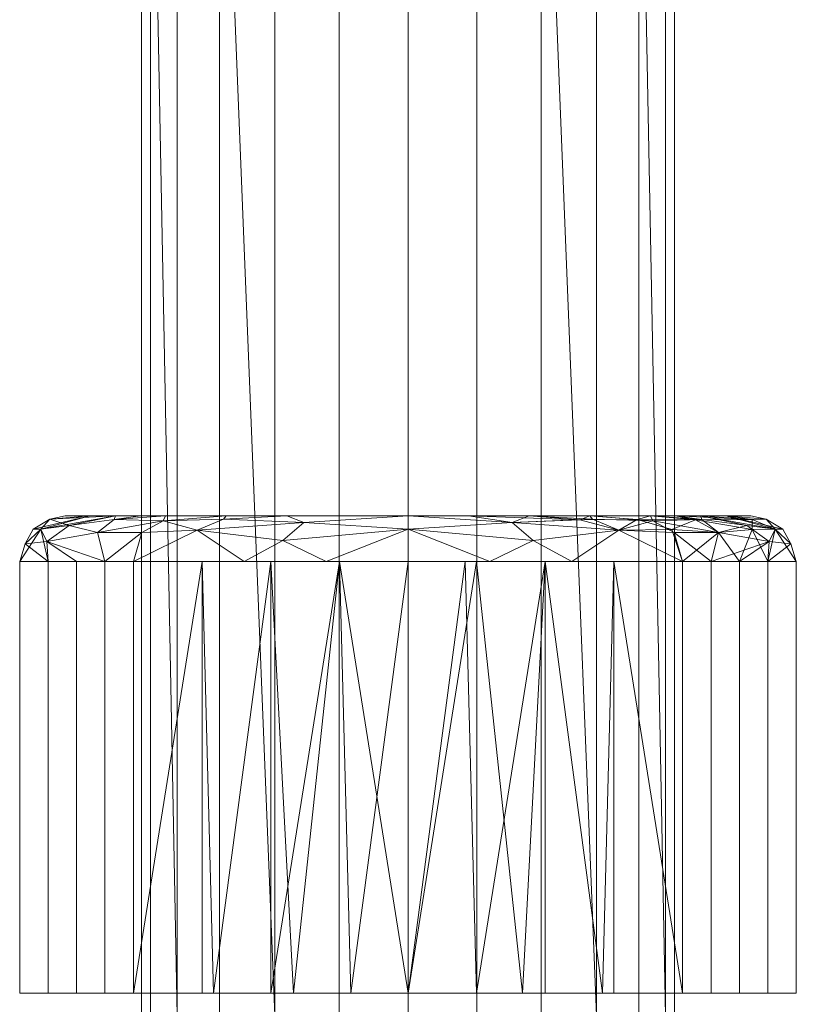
# Model space of a CAD drawing. Header units: millimetres. Extents: x -101 to 101, y -107 to 30.
# Tile 57 of 86: x -17 to 17, y -83 to -39. Entities that reach past the tile are written whole.
import ezdxf

# ---------------------------------------------------------------- set-up
doc = ezdxf.new("R2010")
doc.units = ezdxf.units.MM
doc.layers.add('M-520-M_DRAINAGE_FW', color=2, linetype='Continuous', lineweight=30)

# ---------------------------------------------------------------- blocks, each defined once
blk = doc.blocks.new('FFAS9052-000500BC0 - Acacia In-wall Rain Shower Head With Arm-3910-3D View 1')
at = {"layer": 'M-520-M_DRAINAGE_FW', "lineweight": 9}
mesh = blk.add_polyface(dxfattribs=at)
corners = [(-12.002, -21.091, 300.001), (-11.593, -21.09, 296.895), (-10.394, -21.089, 294), (-8.487, -21.088, 291.515), (-6.001, -21.087, 289.607), (-3.106, -21.087, 288.408), (0, -21.087, 287.999), (3.106, -21.087, 288.408), (6.001, -21.087, 289.607), (8.487, -21.088, 291.515), (10.394, -21.089, 294), (11.593, -21.09, 296.895), (12.002, -21.091, 300.001), (12.002, -83.5, 299.977), (11.593, -83.499, 296.87), (10.394, -83.498, 293.976), (8.487, -83.497, 291.49), (6.001, -83.496, 289.583), (3.106, -83.495, 288.384), (0, -83.495, 287.975), (-3.106, -83.495, 288.384), (-6.001, -83.496, 289.583), (-8.487, -83.497, 291.49), (-10.394, -83.498, 293.976), (-11.593, -83.499, 296.87), (-12.002, -83.5, 299.977)]
mesh.append_faces([[corners[k] for k in face] for face in [(11, 14, 15, 10), (9, 16, 17, 8), (10, 15, 16, 9), (8, 17, 18, 7), (19, 6, 7, 18), (4, 21, 22, 3), (3, 22, 23, 2), (20, 5, 6, 19)]], dxfattribs={"vtx0": -1, "vtx2": -1})
mesh.append_faces([[corners[k] for k in face] for face in [(20, 21, 4, 5), (23, 24, 1, 2)]], dxfattribs={"vtx1": -1, "vtx3": -1})
mesh.append_faces([[corners[k] for k in face] for face in [(12, 13, 14, 11)]], dxfattribs={"vtx2": -1})
mesh.append_faces([[corners[k] for k in face] for face in [(24, 25, 0, 1)]], dxfattribs={"vtx3": -1})
mesh = blk.add_polyface(dxfattribs=at)
corners = [(12.002, -21.091, 300.001), (11.593, -21.093, 303.107), (10.394, -21.094, 306.002), (8.487, -21.095, 308.488), (6.001, -21.095, 310.395), (3.106, -21.096, 311.594), (0, -21.096, 312.003), (-3.106, -21.096, 311.594), (-6.001, -21.095, 310.395), (-8.487, -21.095, 308.488), (-10.394, -21.094, 306.002), (-11.593, -21.093, 303.107), (-12.002, -21.091, 300.001), (-12.002, -83.5, 299.977), (-11.593, -83.501, 303.083), (-10.394, -83.502, 305.977), (-8.487, -83.503, 308.463), (-6.001, -83.504, 310.37), (-3.106, -83.505, 311.569), (0, -83.505, 311.978), (3.106, -83.505, 311.569), (6.001, -83.504, 310.37), (8.487, -83.503, 308.463), (10.394, -83.502, 305.977), (11.593, -83.501, 303.083), (12.002, -83.5, 299.977)]
mesh.append_faces([[corners[k] for k in face] for face in [(1, 24, 25, 0)]], dxfattribs={"vtx0": -1})
mesh.append_faces([[corners[k] for k in face] for face in [(15, 11, 14), (9, 17, 8), (22, 4, 21)]], dxfattribs={"vtx0": -1, "vtx1": -1})
mesh.append_faces([[corners[k] for k in face] for face in [(9, 16, 17), (10, 15, 16, 9), (8, 17, 18, 7), (15, 10, 11), (19, 6, 7, 18), (5, 20, 21, 4), (3, 22, 23, 2), (2, 23, 24), (20, 5, 6, 19)]], dxfattribs={"vtx0": -1, "vtx2": -1})
mesh.append_faces([[corners[k] for k in face] for face in [(1, 2, 24), (3, 4, 22)]], dxfattribs={"vtx1": -1, "vtx2": -1})
mesh.append_faces([[corners[k] for k in face] for face in [(12, 13, 14, 11)]], dxfattribs={"vtx2": -1})
mesh = blk.add_polyface(dxfattribs=at)
corners = [(0, -63.048, 282.53), (-12.364, -63.048, 287.651), (-17.485, -63.048, 300.015), (-12.364, -63.048, 312.379), (0, -63.048, 317.5), (0, -61.6, 316.9), (0, -61, 315.452), (-10.916, -61, 310.931), (-15.437, -61, 300.015), (-10.916, -61, 289.099), (0, -61, 284.577), (0, -61.6, 283.13), (-7.374, -63.048, 314.446), (-5.458, -61, 313.192), (-5.458, -61, 286.838), (-7.374, -63.048, 285.584), (-9.492, -61.64, 314.027), (-9.492, -61.64, 286.003), (-14.924, -63.048, 306.197), (-14.924, -63.048, 293.833), (-16.538, -61.6, 303.424), (-16.538, -61.6, 296.605), (-13.986, -61.741, 309.703), (-13.986, -61.741, 290.326), (-13.177, -61, 305.473), (-13.177, -61, 294.557), (-4.686, -61.301, 315.841), (-4.686, -61.301, 284.188), (-3.687, -63.048, 315.973), (-5.639, -62.112, 316.326), (-3.687, -63.048, 284.057), (-5.639, -62.112, 283.703), (-8.187, -61, 312.061), (-11.029, -61.223, 312.107), (-13.228, -61.159, 309.417), (-15.263, -61.438, 306.799), (-16.259, -62.148, 305.858), (-16.205, -63.048, 303.106), (-17.244, -62.264, 301.732), (-16.88, -61.595, 300.015), (-16.125, -61.154, 298.284), (-14.307, -61, 297.286), (-8.302, -61.151, 313.936), (-12.046, -61, 308.202), (-11.991, -61.753, 312.1), (-8.187, -61, 287.969), (-11.029, -61.223, 287.923), (-13.228, -61.159, 290.613), (-15.263, -61.438, 293.23), (-16.259, -62.148, 294.172), (-16.205, -63.048, 296.924), (-8.302, -61.151, 286.094), (-12.046, -61, 291.828), (-11.991, -61.753, 287.93), (-13.644, -63.048, 309.288), (-13.644, -63.048, 290.742), (-14.307, -61, 302.744), (-2.729, -61, 314.322), (-2.729, -61, 285.708)]
mesh.append_faces([[corners[k] for k in face] for face in [(14, 51, 45), (18, 36, 37), (12, 16, 3), (28, 29, 12), (32, 42, 13), (19, 49, 55), (54, 36, 18), (3, 44, 54)]], dxfattribs={"vtx0": -1, "vtx1": -1})
mesh.append_faces([[corners[k] for k in face] for face in [(26, 13, 42), (36, 22, 35), (45, 51, 46), (22, 54, 44), (23, 46, 53), (34, 35, 22), (17, 27, 31), (17, 46, 51), (21, 49, 50), (48, 25, 47), (33, 44, 16), (38, 36, 20), (9, 46, 47), (32, 33, 42), (39, 40, 21), (48, 49, 21), (22, 33, 34), (29, 5, 26), (30, 31, 11), (29, 16, 12), (5, 29, 28), (16, 29, 26), (17, 31, 15), (11, 31, 27), (33, 16, 42), (34, 33, 7), (44, 33, 22), (24, 20, 35), (24, 35, 34), (36, 35, 20), (53, 55, 23), (38, 39, 21), (36, 38, 37), (38, 20, 39), (39, 20, 56), (48, 40, 25), (26, 42, 16), (36, 54, 22), (3, 16, 44), (51, 27, 17), (53, 46, 17), (47, 46, 23), (48, 47, 23), (55, 49, 23), (48, 21, 40), (23, 49, 48), (2, 38, 21), (17, 1, 53), (40, 39, 56), (14, 27, 51)]], dxfattribs={"vtx0": -1, "vtx1": -1, "vtx2": -1})
mesh.append_faces([[corners[k] for k in face] for face in [(46, 9, 45), (31, 30, 15), (38, 2, 37), (20, 24, 56), (47, 25, 52), (49, 19, 50)]], dxfattribs={"vtx0": -1, "vtx2": -1})
mesh.append_faces([[corners[k] for k in face] for face in [(27, 14, 58, 10), (34, 7, 43, 24), (40, 8, 41, 25)]], dxfattribs={"vtx0": -1, "vtx3": -1})
mesh.append_faces([[corners[k] for k in face] for face in [(4, 5, 28)]], dxfattribs={"vtx1": -1})
mesh.append_faces([[corners[k] for k in face] for face in [(57, 13, 26, 6), (1, 55, 53), (15, 1, 17), (32, 7, 33), (56, 8, 40), (5, 6, 26), (10, 11, 27), (50, 2, 21), (52, 9, 47)]], dxfattribs={"vtx1": -1, "vtx2": -1})
mesh.append_faces([[corners[k] for k in face] for face in [(11, 0, 30)]], dxfattribs={"vtx2": -1})
mesh = blk.add_polyface(dxfattribs=at)
corners = [(0, -61, 284.577), (-10.916, -61, 289.099), (-15.437, -61, 300.015), (-10.916, -61, 310.931), (0, -61, 315.452), (0, -61, 300.015)]
mesh.append_faces([[corners[k] for k in face] for face in [(5, 2, 3, 4)]], dxfattribs={"vtx0": -1})
mesh.append_faces([[corners[k] for k in face] for face in [(5, 0, 1, 2)]], dxfattribs={"vtx3": -1})
mesh = blk.add_polyface(dxfattribs=at)
corners = [(0, -61, 315.452), (10.916, -61, 310.931), (15.437, -61, 300.015), (10.916, -61, 289.099), (0, -61, 284.577), (0, -61, 300.015)]
mesh.append_faces([[corners[k] for k in face] for face in [(3, 4, 5, 2)]], dxfattribs={"vtx2": -1})
mesh.append_faces([[corners[k] for k in face] for face in [(5, 0, 1, 2)]], dxfattribs={"vtx3": -1})
mesh = blk.add_polyface(dxfattribs=at)
corners = [(0, -63.048, 317.5), (12.364, -63.048, 312.379), (17.485, -63.048, 300.015), (12.364, -63.048, 287.651), (0, -63.048, 282.53), (0, -61.6, 283.13), (0, -61, 284.577), (10.916, -61, 289.099), (15.437, -61, 300.015), (10.916, -61, 310.931), (0, -61, 315.452), (0, -61.6, 316.9), (7.374, -63.048, 285.584), (5.458, -61, 286.838), (5.458, -61, 313.192), (7.374, -63.048, 314.446), (9.492, -61.64, 286.003), (9.492, -61.64, 314.027), (14.924, -63.048, 293.833), (14.924, -63.048, 306.197), (16.538, -61.6, 296.605), (16.538, -61.6, 303.424), (13.986, -61.741, 290.326), (13.986, -61.741, 309.703), (13.177, -61, 294.557), (13.177, -61, 305.473), (4.686, -61.301, 284.188), (4.686, -61.301, 315.841), (3.687, -63.048, 284.057), (5.639, -62.112, 283.703), (3.687, -63.048, 315.973), (5.639, -62.112, 316.326), (8.187, -61, 287.969), (11.029, -61.223, 287.923), (13.228, -61.159, 290.613), (15.263, -61.438, 293.23), (16.259, -62.148, 294.172), (16.205, -63.048, 296.924), (17.244, -62.264, 298.297), (16.88, -61.595, 300.015), (16.125, -61.154, 301.746), (15.495, -61.167, 304.898), (12.046, -61, 308.202), (12.946, -61.176, 309.864), (15.503, -61.607, 306.724), (10.322, -61.163, 312.551), (14.307, -61, 302.744), (7.733, -61.172, 314.318), (8.302, -61.151, 286.094), (12.046, -61, 291.828), (11.883, -61.618, 312.037), (11.991, -61.753, 287.93), (8.187, -61, 312.061), (16.205, -63.048, 303.106), (13.644, -63.048, 290.742), (13.644, -63.048, 309.288), (14.307, -61, 297.286), (2.729, -61, 285.708), (2.729, -61, 314.322)]
mesh.append_faces([[corners[k] for k in face] for face in [(12, 16, 3), (18, 36, 37), (53, 44, 19), (28, 29, 12), (9, 43, 42), (32, 48, 13), (24, 34, 49), (58, 47, 14)]], dxfattribs={"vtx0": -1, "vtx1": -1})
mesh.append_faces([[corners[k] for k in face] for face in [(26, 13, 48), (36, 22, 35), (45, 47, 17), (21, 38, 39), (40, 39, 56), (34, 35, 22), (23, 19, 44), (47, 58, 27), (17, 27, 31), (17, 50, 45), (41, 21, 40), (33, 51, 16), (38, 36, 20), (32, 33, 48), (39, 40, 21), (43, 45, 50), (22, 33, 34), (29, 5, 26), (30, 31, 11), (29, 16, 12), (5, 29, 28), (16, 29, 26), (17, 31, 15), (11, 31, 27), (33, 16, 48), (34, 33, 7), (51, 33, 22), (24, 20, 35), (24, 35, 34), (36, 35, 20), (36, 54, 22), (36, 38, 37), (38, 20, 39), (39, 20, 56), (46, 41, 40), (42, 43, 41), (44, 21, 41), (43, 9, 45), (43, 23, 44), (43, 44, 41), (52, 47, 45), (27, 17, 47), (26, 48, 16), (1, 50, 17), (43, 50, 23), (51, 22, 54), (3, 16, 51), (38, 21, 2), (44, 53, 21), (1, 23, 50)]], dxfattribs={"vtx0": -1, "vtx1": -1, "vtx2": -1})
mesh.append_faces([[corners[k] for k in face] for face in [(41, 25, 42), (21, 53, 2), (31, 30, 15), (34, 7, 49), (38, 2, 37), (51, 54, 3), (20, 24, 56), (41, 46, 25), (23, 1, 55), (47, 52, 14), (40, 8, 46), (45, 9, 52)]], dxfattribs={"vtx0": -1, "vtx2": -1})
mesh.append_faces([[corners[k] for k in face] for face in [(4, 5, 28)]], dxfattribs={"vtx1": -1})
mesh.append_faces([[corners[k] for k in face] for face in [(18, 54, 36), (15, 1, 17), (32, 7, 33), (57, 13, 26, 6), (56, 8, 40), (5, 6, 26), (10, 11, 27), (55, 19, 23), (58, 10, 27)]], dxfattribs={"vtx1": -1, "vtx2": -1})
mesh.append_faces([[corners[k] for k in face] for face in [(11, 0, 30)]], dxfattribs={"vtx2": -1})
mesh = blk.add_polyface(dxfattribs=at)
corners = [(0, -82.5, 282.53), (-12.364, -82.5, 287.651), (-17.485, -82.5, 300.015), (-12.364, -82.5, 312.379), (0, -82.5, 317.5), (0, -63.048, 317.5), (-12.364, -63.048, 312.379), (-17.485, -63.048, 300.015), (-12.364, -63.048, 287.651), (0, -63.048, 282.53), (-5.156, -82.5, 315.364), (-6.182, -63.048, 314.939), (-9.273, -63.048, 313.659), (-14.924, -82.5, 306.197), (-14.924, -63.048, 306.197), (-16.205, -63.048, 303.106), (-14.924, -63.048, 293.833), (-14.924, -82.5, 293.833), (-16.205, -82.5, 296.924), (-6.182, -63.048, 285.09), (-6.182, -82.5, 285.09), (-9.273, -82.5, 286.371), (-3.091, -63.048, 316.22), (-8.76, -82.5, 313.872), (-13.644, -63.048, 309.288), (-13.644, -82.5, 309.288), (-16.205, -82.5, 303.106), (-13.644, -82.5, 290.742), (-13.644, -63.048, 290.742), (-16.205, -63.048, 296.924), (-2.578, -82.5, 283.598), (-3.091, -63.048, 283.81), (-9.273, -63.048, 286.371)]
mesh.append_faces([[corners[k] for k in face] for face in [(22, 4, 5)]], dxfattribs={"vtx0": -1})
mesh.append_faces([[corners[k] for k in face] for face in [(10, 11, 23), (4, 22, 10), (12, 23, 11), (6, 3, 12), (20, 31, 30)]], dxfattribs={"vtx0": -1, "vtx1": -1})
mesh.append_faces([[corners[k] for k in face] for face in [(21, 32, 19, 20), (1, 8, 32, 21), (12, 3, 23), (8, 1, 27, 28)]], dxfattribs={"vtx0": -1, "vtx2": -1})
mesh.append_faces([[corners[k] for k in face] for face in [(19, 31, 20), (31, 9, 30), (22, 11, 10)]], dxfattribs={"vtx1": -1, "vtx2": -1})
mesh.append_faces([[corners[k] for k in face] for face in [(2, 26, 15, 7), (13, 25, 24, 14), (18, 2, 7, 29), (26, 13, 14, 15), (29, 16, 17, 18), (25, 3, 6, 24), (16, 28, 27, 17)]], dxfattribs={"vtx1": -1, "vtx3": -1})
mesh.append_faces([[corners[k] for k in face] for face in [(9, 0, 30)]], dxfattribs={"vtx2": -1})
mesh = blk.add_polyface(dxfattribs=at)
corners = [(0, -82.5, 317.5), (12.364, -82.5, 312.379), (17.485, -82.5, 300.015), (12.364, -82.5, 287.651), (0, -82.5, 282.53), (0, -63.048, 282.53), (12.364, -63.048, 287.651), (17.485, -63.048, 300.015), (12.364, -63.048, 312.379), (0, -63.048, 317.5), (5.156, -82.5, 284.665), (6.182, -63.048, 285.09), (9.273, -63.048, 286.371), (14.924, -82.5, 293.833), (14.924, -63.048, 293.833), (16.205, -63.048, 296.924), (6.182, -82.5, 314.939), (6.182, -63.048, 314.939), (2.578, -63.048, 316.432), (14.924, -63.048, 306.197), (14.924, -82.5, 306.197), (16.205, -82.5, 303.106), (3.091, -63.048, 283.81), (8.76, -82.5, 286.158), (13.644, -63.048, 290.742), (13.644, -82.5, 290.742), (16.205, -82.5, 296.924), (9.273, -82.5, 313.659), (9.273, -63.048, 313.659), (3.091, -82.5, 316.22), (13.644, -63.048, 309.288), (13.644, -82.5, 309.288), (16.205, -63.048, 303.106)]
mesh.append_faces([[corners[k] for k in face] for face in [(22, 4, 5)]], dxfattribs={"vtx0": -1})
mesh.append_faces([[corners[k] for k in face] for face in [(10, 11, 23), (4, 22, 10), (16, 17, 29), (6, 3, 12), (18, 29, 17), (12, 23, 11)]], dxfattribs={"vtx0": -1, "vtx1": -1})
mesh.append_faces([[corners[k] for k in face] for face in [(12, 3, 23), (18, 0, 29)]], dxfattribs={"vtx0": -1, "vtx2": -1})
mesh.append_faces([[corners[k] for k in face] for face in [(9, 0, 18)]], dxfattribs={"vtx1": -1})
mesh.append_faces([[corners[k] for k in face] for face in [(22, 11, 10)]], dxfattribs={"vtx1": -1, "vtx2": -1})
mesh.append_faces([[corners[k] for k in face] for face in [(2, 26, 15, 7), (26, 13, 14, 15), (25, 3, 6, 24), (13, 25, 24, 14), (7, 32, 21, 2), (8, 28, 27, 1), (1, 31, 30, 8), (28, 17, 16, 27), (31, 20, 19, 30), (32, 19, 20, 21)]], dxfattribs={"vtx1": -1, "vtx3": -1})
mesh = blk.add_polyface(dxfattribs=at)
corners = [(0, -82.5, 300.015), (0, -82.5, 317.5), (-12.364, -82.5, 312.379), (-17.485, -82.5, 300.015), (-12.364, -82.5, 287.651), (0, -82.5, 282.53)]
mesh.append_faces([[corners[k] for k in face] for face in [(2, 3, 0, 1)]], dxfattribs={"vtx1": -1})
mesh.append_faces([[corners[k] for k in face] for face in [(4, 5, 0, 3)]], dxfattribs={"vtx2": -1})
mesh = blk.add_polyface(dxfattribs=at)
corners = [(0, -82.5, 300.015), (0, -82.5, 282.53), (12.364, -82.5, 287.651), (17.485, -82.5, 300.015), (12.364, -82.5, 312.379), (0, -82.5, 317.5)]
mesh.append_faces([[corners[k] for k in face] for face in [(4, 5, 0, 3)]], dxfattribs={"vtx2": -1})
mesh.append_faces([[corners[k] for k in face] for face in [(0, 1, 2, 3)]], dxfattribs={"vtx3": -1})

msp = doc.modelspace()

# ---------------------------------------------------------------- block references
at = {"layer": 'M-520-M_DRAINAGE_FW', "lineweight": 9}
msp.add_blockref('FFAS9052-000500BC0 - Acacia In-wall Rain Shower Head With Arm-3910-3D View 1', (0, 0), dxfattribs=at)

doc.saveas('drawing.dxf')
